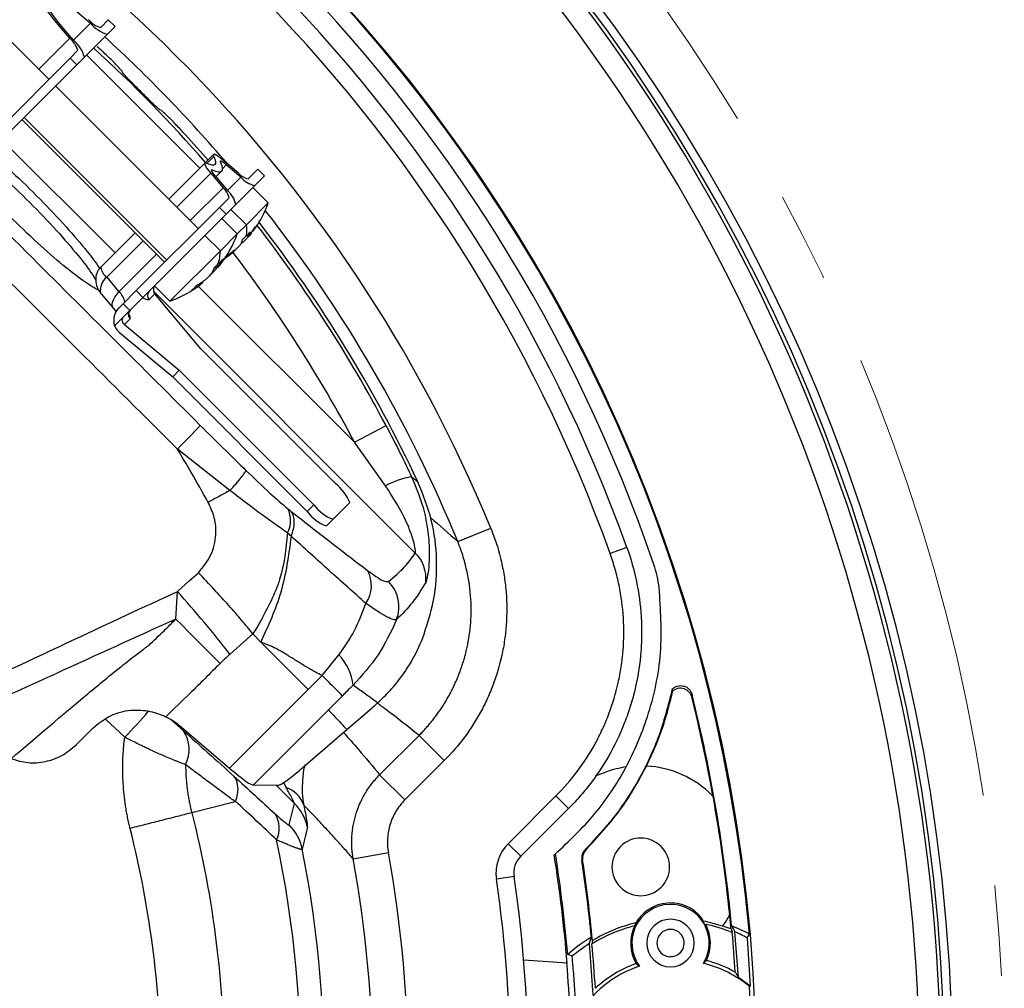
# Model space of a CAD drawing. Header units: millimetres. Extents: x 0 to 594, y 0 to 420.
# Tile 38 of 44: x 423 to 451, y 270 to 297. Entities that reach past the tile are written whole.
import ezdxf

# ---------------------------------------------------------------- set-up
doc = ezdxf.new("R2010")
doc.units = ezdxf.units.MM
doc.linetypes.add('CENTERX2', pattern=[20.32, 12.7, -2.54, 2.54, -2.54])
doc.layers.add('SLD-0', color=7, linetype='Continuous')

msp = doc.modelspace()

# ---------------------------------------------------------------- linework, layer by layer
at = {"color": 7, "linetype": 'Continuous', "lineweight": 25}
for p, q in [((424.946, 296.543), (425.423, 297.02)), ((425.711, 296.9), (425.924, 297.113)), ((425.9, 296.711), (426.113, 296.924)), ((426.113, 296.924), (425.924, 297.113)), ((424.259, 295.447), (422.859, 296.846)), ((425.9, 296.711), (425.255, 296.067)), ((423.978, 295.728), (424.846, 296.596)), ((424.854, 296.042), (425.066, 296.255)), ((425.042, 295.854), (425.255, 296.067)), ((428.49, 292.955), (425.316, 296.128)), ((422.52, 293.708), (424.854, 296.042)), ((422.708, 293.52), (425.042, 295.854)), ((425.042, 295.854), (424.854, 296.042)), ((426.317, 295.646), (426.323, 295.651)), ((428.446, 291.26), (424.447, 295.259)), ((427.383, 294.59), (427.378, 294.585)), ((423.504, 294.316), (427.503, 290.317)), ((423.567, 294.379), (427.566, 290.38)), ((428.092, 293.885), (428.719, 293.183)), ((426.115, 290.579), (422.941, 293.753)), ((428.874, 293.338), (428.628, 293.093)), ((428.628, 293.093), (427.621, 292.085)), ((428.881, 293.285), (428.682, 293.086)), ((429.231, 293.048), (429.121, 292.939)), ((429.562, 292.826), (429.154, 293.169)), ((429.638, 292.705), (429.231, 293.048)), ((428.797, 292.812), (427.845, 291.861)), ((428.797, 292.812), (429.14, 292.405)), ((428.849, 292.9), (428.821, 292.872)), ((428.942, 292.708), (429.1, 292.866)), ((430.111, 292.926), (429.843, 292.657)), ((430.111, 292.926), (430.3, 292.737)), ((428.918, 292.736), (429.261, 292.328)), ((429.261, 292.328), (429.638, 292.705)), ((430.3, 292.737), (430.031, 292.469)), ((428.221, 291.485), (429.14, 292.405)), ((430.031, 292.469), (429.498, 291.935)), ((430.408, 291.98), (429.975, 292.412)), ((429.309, 292.124), (429.041, 291.855)), ((429.498, 291.935), (429.229, 291.667)), ((430.408, 291.98), (429.795, 291.367)), ((429.041, 291.855), (426.707, 289.521)), ((429.229, 291.667), (426.895, 289.333)), ((429.041, 291.855), (429.229, 291.667)), ((429.362, 291.8), (429.795, 291.367)), ((429.538, 291.11), (429.106, 291.543)), ((426.678, 291.142), (425.711, 290.175)), ((429.538, 291.11), (429.066, 290.637)), ((429.795, 291.367), (429.538, 291.11)), ((426.903, 290.918), (425.879, 289.895)), ((428.633, 291.07), (429.066, 290.637)), ((429.675, 290.865), (429.659, 290.881)), ((429.811, 291.076), (429.857, 291.029)), ((429.819, 291.085), (429.857, 291.047)), ((426.223, 289.487), (427.278, 290.542)), ((429.066, 290.637), (427.653, 289.225)), ((429.372, 290.562), (429.359, 290.575)), ((429.473, 290.645), (429.46, 290.657)), ((428.913, 290.182), (428.953, 290.142)), ((428.953, 290.142), (428.991, 290.197)), ((428.961, 290.227), (429.008, 290.18)), ((428.98, 290.245), (429.018, 290.208)), ((425.879, 289.895), (426.223, 289.487)), ((428.583, 289.755), (428.566, 289.772)), ((426.337, 289.151), (426.707, 289.521)), ((426.707, 289.521), (426.895, 289.333)), ((434.528, 282.166), (427.196, 289.498)), ((427.22, 289.658), (427.653, 289.225)), ((428.446, 289.649), (432.823, 285.272)), ((428.503, 289.693), (428.483, 289.713)), ((425.724, 289.429), (426.067, 289.022)), ((426.893, 289.33), (426.525, 288.963)), ((427.229, 289.431), (427.068, 289.27)), ((428.516, 287.889), (427.229, 289.431)), ((426.067, 289.022), (426.147, 288.924)), ((426.22, 289.035), (426.337, 289.151)), ((426.525, 288.963), (426.337, 289.151)), ((426.362, 288.799), (426.525, 288.963)), ((426.362, 288.799), (426.099, 288.536)), ((426.535, 288.736), (426.374, 288.575)), ((426.238, 288.346), (427.729, 287.102)), ((426.374, 288.575), (427.915, 287.289)), ((432.287, 284.118), (428.516, 287.889)), ((427.915, 287.289), (427.729, 287.102)), ((427.915, 287.289), (431.687, 283.518)), ((427.729, 287.102), (431.5, 283.331)), ((432.823, 285.272), (433.707, 285.738)), ((429.334, 283.92), (427.859, 285.081)), ((433.695, 284.051), (432.823, 285.272)), ((431.5, 283.331), (431.687, 283.518)), ((432.224, 283.112), (432.693, 283.581)), ((432.224, 283.112), (432.037, 282.925)), ((435.716, 282.487), (436.641, 282.867)), ((440.458, 282.321), (439.987, 282.152)), ((427.817, 280.317), (427.861, 281.091)), ((430.195, 279.672), (429.978, 279.904)), ((431.527, 278.34), (430.195, 279.672)), ((431.918, 278.731), (432.389, 279.311)), ((431.526, 278.339), (431.918, 278.731)), ((429.322, 276.135), (431.526, 278.339)), ((432.484, 278.166), (432.091, 277.773)), ((441.729, 278.354), (441.728, 278.356)), ((432.091, 277.773), (429.98, 275.662)), ((432.605, 277.216), (433.317, 277.832)), ((426.384, 277.004), (425.846, 277.507)), ((427.688, 277.495), (428.029, 277.182)), ((427.921, 277.332), (429.322, 276.135)), ((425.02, 276.788), (425.493, 277.261)), ((431.46, 276.225), (432.605, 277.216)), ((433.528, 275.95), (434.632, 277.053)), ((434.632, 277.053), (435.337, 276.348)), ((435.337, 276.348), (434.234, 275.245)), ((433.528, 275.95), (434.234, 275.245)), ((439.58, 275.922), (439.876, 276.03)), ((430.671, 275.652), (429.98, 275.662)), ((431.14, 275.15), (430.636, 275.653)), ((430.905, 275.595), (430.84, 275.737)), ((429.484, 275.195), (428.263, 274.885)), ((437.13, 274.019), (438.468, 275.358)), ((438.821, 275.004), (438.468, 275.358)), ((438.821, 275.004), (437.483, 273.666)), ((437.483, 273.666), (437.13, 274.019)), ((432.79, 273.591), (433.773, 273.769)), ((438.421, 273.704), (438.454, 273.733)), ((439.329, 273.896), (439.295, 273.862)), ((439.295, 273.862), (439.31, 273.846)), ((439.31, 273.846), (439.344, 273.881)), ((439.344, 273.881), (439.329, 273.896)), ((439.215, 273.559), (439.194, 273.555)), ((437.295, 273.098), (436.8, 273.025)), ((442.55, 271.945), (442.621, 271.768)), ((442.621, 271.768), (442.728, 271.504)), ((442.665, 271.759), (442.744, 271.463)), ((443.584, 270.27), (443.481, 271.547)), ((443.825, 271.381), (443.916, 270.029)), ((439.404, 271.217), (439.503, 269.785)), ((438.781, 270.673), (437.565, 270.758)), ((442.6, 270.664), (442.684, 270.747)), ((440.72, 270.661), (440.811, 270.586)), ((443.916, 270.029), (443.584, 270.27))]:
    msp.add_line(p, q, dxfattribs=at)
at = {"color": 7, "linetype": 'Continuous', "lineweight": 25, "flags": 128}
for points in [[(424.846, 296.596), (424.603, 296.878), (424.387, 297.142), (424.205, 297.383), (424.058, 297.595), (423.95, 297.775), (423.884, 297.919), (423.861, 298.023), (423.88, 298.086)], [(424.946, 296.543), (424.725, 296.8), (424.53, 297.04), (424.363, 297.259), (424.23, 297.452), (424.132, 297.615), (424.072, 297.746), (424.051, 297.841), (424.069, 297.898)], [(424.069, 297.898), (424.126, 297.916), (424.221, 297.894), (424.351, 297.834), (424.515, 297.736), (424.708, 297.603), (424.927, 297.437), (425.167, 297.241), (425.423, 297.02)], [(429.154, 293.169), (429.082, 293.228), (429.018, 293.276), (428.963, 293.312), (428.92, 293.334), (428.89, 293.343), (428.873, 293.337), (428.87, 293.318), (428.881, 293.285)], [(428.682, 293.086), (428.649, 293.097), (428.629, 293.094), (428.624, 293.077), (428.632, 293.046), (428.655, 293.003), (428.69, 292.948), (428.738, 292.884), (428.797, 292.812)], [(428.881, 293.285), (428.913, 293.204), (428.93, 293.138), (428.929, 293.088), (428.912, 293.055), (428.878, 293.037), (428.828, 293.037), (428.763, 293.053), (428.682, 293.086)], [(429.067, 293.118), (429.102, 293.029), (429.12, 292.957), (429.119, 292.903), (429.1, 292.866), (429.064, 292.847), (429.009, 292.847), (428.937, 292.864), (428.849, 292.9)], [(429.231, 293.048), (429.187, 293.084), (429.149, 293.112), (429.116, 293.134), (429.09, 293.147), (429.072, 293.152), (429.062, 293.149), (429.06, 293.137), (429.067, 293.118)], [(428.849, 292.9), (428.829, 292.907), (428.817, 292.905), (428.814, 292.895), (428.819, 292.876), (428.833, 292.85), (428.854, 292.818), (428.883, 292.779), (428.918, 292.736)], [(425.724, 289.429), (425.719, 289.436), (425.708, 289.452)], [(426.067, 289.022), (426.062, 289.028), (426.039, 289.075), (426.033, 289.132), (426.042, 289.197), (426.066, 289.268), (426.106, 289.342), (426.159, 289.416), (426.223, 289.487)], [(427.861, 281.091), (428.19, 281.385), (428.449, 281.616)], [(427.817, 280.317), (427.994, 280.14), (428.166, 279.967), (428.333, 279.798), (428.494, 279.636), (428.648, 279.482), (428.794, 279.335), (428.93, 279.198), (429.056, 279.071)], [(429.978, 279.904), (429.618, 279.583), (429.335, 279.332)], [(443.375, 271.629), (443.394, 271.572), (443.408, 271.528)], [(443.391, 271.716), (443.441, 271.622), (443.481, 271.547)], [(439.404, 271.217), (439.436, 271.318), (439.461, 271.396)], [(439.492, 271.303), (439.484, 271.251), (439.478, 271.21)], [(443.825, 271.381), (443.861, 271.44), (443.89, 271.486)], [(438.925, 270.864), (438.854, 270.894), (438.797, 270.917)], [(443.894, 270.018), (443.906, 270.024), (443.916, 270.029)]]:
    msp.add_lwpolyline(points, dxfattribs=at)
at = {"color": 7, "linetype": 'Continuous', "lineweight": 25}
for centre, radius, start, end in [((399.255, 267.522), 50.1, 358.0379, 84.0946), ((399.255, 267.522), 50.333, 357.925, 84.0027), ((399.255, 267.522), 44.835, 0.8777, 86.493), ((399.255, 267.522), 44.811, 5.0746, 84.9254), ((399.255, 267.522), 44.333, 18.8479, 71.1518), ((399.255, 267.522), 43.78, 19.7563, 70.2437), ((399.255, 267.522), 43.28, 19.7563, 70.2437), ((399.255, 267.522), 40.412, 22.315, 67.685), ((399.255, 267.522), 50, 358.0867, 45), ((399.255, 267.522), 49.4, 358.3836, 45), ((425.881, 297.536), 0.658, 219.1031, 255.0302), ((426.138, 297.601), 0.921, 219.1031, 255.0302), ((399.255, 267.522), 39.413, 40.4419, 47.616), ((424.431, 296.085), 0.658, 14.9698, 50.8969), ((424.365, 295.829), 0.921, 14.9698, 50.8969), ((399.314, 267.582), 38.891, 41.0351, 47.6512), ((429.943, 293.142), 0.495, 219.6467, 258.2931), ((430.172, 293.147), 0.693, 219.6467, 258.2931), ((428.825, 292.023), 0.495, 11.7069, 50.3533), ((428.819, 291.795), 0.693, 11.7069, 50.3533), ((427.447, 293.055), 3.15, 327.7413, 340.0436), ((399.255, 267.522), 39.413, 22.315, 37.9727), ((427.447, 293.055), 3.15, 323.5748, 327.7413), ((399.314, 267.582), 38.987, 25.1612, 37.7275), ((426.578, 292.185), 3.15, 322.0454, 340.0436), ((428.908, 291.221), 0.899, 349.4546, 9.3496), ((399.314, 267.582), 38.891, 27.8301, 37.6744), ((427.877, 290.662), 1.189, 340.2689, 358.8198), ((427.447, 293.055), 3.15, 303.7465, 308.2797), ((399.314, 267.582), 37.891, 27.8301, 37.4003), ((426.198, 290.277), 0.498, 191.8386, 230.2216), ((426.15, 289.536), 0.45, 127.0618, 190.7192), ((425.907, 289.106), 0.495, 11.7069, 50.3533), ((427.185, 289.388), 0.166, 135.2815, 225.2788), ((426.578, 292.185), 3.15, 289.9564, 308.038), ((427.056, 289.519), 0.249, 229.1163, 272.7335), ((426.57, 288.686), 0.495, 135.1173, 197.5612), ((426.312, 288.758), 0.223, 354.5639, 43.5863), ((426.651, 288.854), 0.166, 135.2815, 225.2788), ((414.221, 298.904), 19.419, 314.6153, 317.3434), ((434.814, 282.028), 2.312, 99.735, 118.9418), ((431.506, 283.106), 1.278, 21.8041, 52.3496), ((430.294, 283.076), 0.74, 332.0722, 26.8804), ((432.698, 284.298), 1.278, 217.6504, 248.1959), ((432.511, 284.111), 1.278, 217.6504, 248.1959), ((433.826, 281.456), 0.999, 353.6471, 45.3294), ((438.056, 280.768), 3.333, 7.3863, 18.8479), ((432.413, 281.253), 0.884, 325.6583, 28.7974), ((433.067, 280.661), 1.003, 338.8716, 44.9732), ((402.032, 257.958), 34.674, 38.056, 41.8497), ((431.327, 278.305), 1.463, 6.1044, 43.4503), ((399.255, 267.522), 44.335, 5.4284, 13.9313), ((399.255, 267.522), 44.311, 10.1779, 13.8411), ((419.001, 284.38), 10.437, 315.0281, 320.4886), ((427.25, 276.656), 0.94, 333.3338, 34.0055), ((440.846, 273.368), 2.833, 45, 86.7191), ((440.846, 273.368), 2.833, 98.3374, 110.0247), ((430.653, 274.845), 0.791, 18.8973, 71.4617), ((440.846, 273.368), 2.833, 44.3705, 45), ((430.202, 274.206), 1.33, 12.3584, 45.1912), ((399.255, 267.522), 44.313, 5.8271, 10.1729), ((429.94, 274.451), 0.773, 335.1178, 31.8223), ((430.056, 273.6), 1.331, 11.3323, 45.182), ((399.255, 267.522), 32.074, 345.7575, 11.8814), ((437.954, 273.194), 1.167, 135, 188.3381), ((440.846, 273.368), 0.808, 45, 225), ((399.255, 267.522), 32.726, 345.8462, 11.1696), ((399.255, 267.522), 35.079, 349.7423, 10.2577), ((399.255, 267.522), 39.688, 4.9063, 9.0027), ((439.548, 273.609), 0.358, 135, 188.59), ((439.548, 273.609), 0.336, 135, 188.59), ((440.846, 273.368), 0.808, 225, 45), ((399.255, 267.522), 34.08, 349.7423, 10.2577), ((437.954, 273.194), 0.667, 135, 188.3381), ((399.255, 267.522), 39.652, 4.5568, 8.9688), ((399.255, 267.522), 40.392, 5.5034, 8.59), ((399.255, 267.522), 40.414, 5.3674, 8.59), ((399.255, 267.522), 37.947, 351.6619, 8.3381), ((399.255, 267.522), 38.447, 351.6619, 8.3381), ((441.679, 271.234), 1.124, 39.2156, 149.628), ((441.679, 271.234), 1.083, 29.5438, 216.7434), ((441.755, 267.522), 4.406, 103.7327, 120.907), ((441.679, 271.234), 0.667, 315, 135), ((441.755, 267.522), 4.406, 71.6731, 79.089), ((440.846, 273.368), 2.833, 324.0675, 331.6295), ((399.255, 267.522), 44.311, 5.318, 5.8221), ((441.755, 267.522), 4.333, 104.4669, 121.6902), ((441.679, 271.234), 1.117, 154.307, 210.8324), ((441.679, 271.234), 0.667, 135, 315), ((441.679, 271.234), 0.383, 45, 225), ((441.679, 271.234), 0.383, 277.3096, 45), ((441.679, 271.234), 1.083, 328.2566, 14.445), ((441.679, 271.234), 1.117, 334.1676, 28.0367), ((441.755, 267.522), 4.333, 67.5646, 77.8768), ((441.755, 267.522), 4.415, 68.4736, 71.6374), ((441.755, 267.522), 4.502, 61.6908, 68.6881), ((399.255, 267.522), 44.335, 3.7424, 5.1833), ((441.755, 267.522), 4.379, 61.7884, 66.7846), ((441.755, 267.522), 4.502, 120.6329, 131.0652), ((441.755, 267.522), 4.379, 122.4742, 130.2528), ((399.255, 267.522), 40.392, 3.4674, 5.2376), ((441.679, 271.234), 0.383, 225, 267.6904), ((441.841, 267.522), 3.333, 91.9475, 93.0525), ((441.841, 267.522), 3.333, 60.243, 75.3438), ((399.255, 267.522), 39.647, 0.4117, 4.5578), ((441.841, 267.522), 3.232, 108.5858, 148.8007), ((441.841, 267.522), 3.333, 109.6562, 132.8712), ((441.841, 267.522), 3.232, 50.553, 76.4142), ((399.255, 267.522), 44.709, 1.1917, 3.2002)]:
    msp.add_arc(centre, radius, start, end, dxfattribs=at)
for points, knots in [([(417.478, 296.77), (419.532, 294.708), (423.201, 291.028), (426.882, 287.359), (428.502, 285.746)], [0, 0, 0, 0, 0.560004, 1, 1, 1, 1]), ([(426.323, 295.651), (426.315, 295.664), (426.3, 295.692), (426.141, 295.86), (425.906, 296.092), (425.714, 296.271), (425.617, 296.36)], [0, 0, 0, 0, 0.250002, 0.499778, 0.749442, 1, 1, 1, 1]), ([(427.859, 285.081), (426.016, 286.919), (422.329, 290.596), (418.652, 294.283), (416.813, 296.127)], [0, 0, 0, 0, 0.499994, 1, 1, 1, 1]), ([(427.378, 294.585), (427.368, 294.591), (427.347, 294.602), (427.221, 294.72), (427.043, 294.894), (426.834, 295.101), (426.626, 295.31), (426.453, 295.488), (426.334, 295.615), (426.323, 295.635), (426.317, 295.646)], [0, 0, 0, 0, 0.125058, 0.250005, 0.374897, 0.499786, 0.624725, 0.749768, 0.874839, 1, 1, 1, 1]), ([(428.092, 293.885), (428.003, 293.981), (427.825, 294.173), (427.592, 294.408), (427.424, 294.567), (427.397, 294.583), (427.383, 294.59)], [0, 0, 0, 0, 0.249997, 0.499769, 0.749437, 1, 1, 1, 1]), ([(422.57, 293.414), (422.754, 293.258), (423.18, 292.9), (423.922, 292.186), (424.672, 291.402), (425.261, 290.714), (425.591, 290.292), (425.678, 290.148), (425.682, 290.141)], [0, 0, 0, 0, 0.165482, 0.381417, 0.597352, 0.802594, 0.989213, 1, 1, 1, 1]), ([(425.654, 289.54), (425.647, 289.543), (425.559, 289.573), (425.263, 289.764), (424.733, 290.16), (424.03, 290.766), (423.244, 291.515), (422.507, 292.291), (422.012, 292.854), (421.835, 293.092), (421.801, 293.137)], [0, 0, 0, 0, 0.011662, 0.142395, 0.291085, 0.454612, 0.626659, 0.798706, 0.962234, 1, 1, 1, 1]), ([(422.371, 293.23), (422.559, 293.072), (422.986, 292.712), (423.732, 291.996), (424.48, 291.213), (425.075, 290.519), (425.437, 290.05), (425.542, 289.869), (425.571, 289.819)], [0, 0, 0, 0, 0.157986, 0.361349, 0.564711, 0.758002, 0.933756, 1, 1, 1, 1]), ([(429.899, 291.17), (429.88, 291.148), (429.845, 291.11), (429.808, 291.073), (429.792, 291.057)], [0, 0, 0, 0, 0.559989, 1, 1, 1, 1]), ([(429.94, 291.13), (429.932, 291.12), (429.917, 291.1), (429.891, 291.069), (429.865, 291.04), (429.853, 291.031), (429.852, 291.035), (429.855, 291.043), (429.857, 291.047)], [0, 0, 0, 0, 0.1305739, 0.2575118, 0.4997567, 0.7422105, 0.8692788, 1, 1, 1, 1]), ([(429.857, 291.047), (429.867, 291.068), (429.884, 291.107), (429.895, 291.151), (429.899, 291.17)], [0, 0, 0, 0, 0.559957, 1, 1, 1, 1]), ([(429.858, 291.047), (429.893, 291.095), (429.957, 291.179), (430.013, 291.269), (430.038, 291.309)], [0, 0, 0, 0, 0.559957, 1, 1, 1, 1]), ([(429.636, 290.826), (429.634, 290.821), (429.628, 290.811), (429.608, 290.786), (429.572, 290.746), (429.525, 290.703), (429.485, 290.668), (429.465, 290.652), (429.454, 290.644)], [0, 0, 0, 0, 0.1305739, 0.2575118, 0.4997567, 0.7422105, 0.8692788, 1, 1, 1, 1]), ([(429.678, 290.949), (429.672, 290.925), (429.662, 290.881), (429.644, 290.843), (429.636, 290.826)], [0, 0, 0, 0, 0.559957, 1, 1, 1, 1]), ([(429.675, 290.865), (429.68, 290.868), (429.69, 290.874), (429.716, 290.894), (429.755, 290.93), (429.799, 290.977), (429.833, 291.017), (429.849, 291.037), (429.858, 291.047)], [0, 0, 0, 0, 0.130574, 0.257512, 0.499757, 0.74221, 0.869279, 1, 1, 1, 1]), ([(429.792, 291.057), (429.771, 291.036), (429.734, 291), (429.695, 290.965), (429.678, 290.949)], [0, 0, 0, 0, 0.559989, 1, 1, 1, 1]), ([(429.11, 290.381), (429.161, 290.413), (429.25, 290.47), (429.335, 290.533), (429.372, 290.562)], [0, 0, 0, 0, 0.559957, 1, 1, 1, 1]), ([(429.454, 290.644), (429.407, 290.609), (429.323, 290.545), (429.233, 290.489), (429.193, 290.464)], [0, 0, 0, 0, 0.559957, 1, 1, 1, 1]), ([(429.372, 290.562), (429.382, 290.569), (429.401, 290.585), (429.433, 290.611), (429.461, 290.636), (429.471, 290.648), (429.468, 290.648), (429.468, 290.648)], [0, 0, 0, 0, 0.169335, 0.333954, 0.64811, 0.962537, 1, 1, 1, 1]), ([(429.095, 290.366), (429.077, 290.346), (429.045, 290.31), (429.011, 290.276), (428.996, 290.261)], [0, 0, 0, 0, 0.559989, 1, 1, 1, 1]), ([(429.018, 290.208), (429.034, 290.236), (429.063, 290.286), (429.085, 290.341), (429.095, 290.366)], [0, 0, 0, 0, 0.559957, 1, 1, 1, 1]), ([(425.711, 290.175), (425.688, 290.15), (425.643, 290.099), (425.583, 289.98), (425.558, 289.818), (425.597, 289.653), (425.656, 289.53), (425.691, 289.477), (425.709, 289.451)], [0, 0, 0, 0, 0.125099, 0.251529, 0.508585, 0.763865, 0.885699, 1, 1, 1, 1]), ([(428.814, 290.003), (428.81, 289.997), (428.801, 289.985), (428.776, 289.954), (428.736, 289.911), (428.689, 289.866), (428.649, 289.833), (428.63, 289.818), (428.621, 289.81)], [0, 0, 0, 0, 0.130574, 0.257512, 0.499757, 0.74221, 0.869279, 1, 1, 1, 1]), ([(428.76, 289.949), (428.766, 289.954), (428.778, 289.962), (428.809, 289.987), (428.852, 290.027), (428.897, 290.074), (428.93, 290.114), (428.945, 290.133), (428.953, 290.142)], [0, 0, 0, 0, 0.1305739, 0.2575118, 0.4997567, 0.7422105, 0.8692788, 1, 1, 1, 1]), ([(428.891, 290.162), (428.878, 290.131), (428.856, 290.075), (428.827, 290.025), (428.814, 290.003)], [0, 0, 0, 0, 0.559957, 1, 1, 1, 1]), ([(428.996, 290.261), (428.977, 290.242), (428.942, 290.208), (428.906, 290.176), (428.891, 290.162)], [0, 0, 0, 0, 0.559989, 1, 1, 1, 1]), ([(429.07, 290.26), (429.063, 290.251), (429.049, 290.233), (429.027, 290.205), (429.008, 290.183), (429.004, 290.181), (429.008, 290.192), (429.015, 290.202), (429.018, 290.208)], [0, 0, 0, 0, 0.130574, 0.257512, 0.499757, 0.74221, 0.869279, 1, 1, 1, 1]), ([(428.621, 289.81), (428.576, 289.778), (428.497, 289.72), (428.413, 289.669), (428.376, 289.647)], [0, 0, 0, 0, 0.559957, 1, 1, 1, 1]), ([(428.503, 289.693), (428.512, 289.7), (428.53, 289.714), (428.558, 289.736), (428.579, 289.754), (428.578, 289.755), (428.578, 289.756)], [0, 0, 0, 0, 0.195676, 0.385903, 0.748928, 1, 1, 1, 1]), ([(427.223, 289.655), (427.218, 289.65), (427.203, 289.631), (427.19, 289.59), (427.185, 289.534), (427.197, 289.477), (427.218, 289.446), (427.229, 289.431)], [0, 0, 0, 0, 0.076127, 0.273914, 0.488672, 0.750175, 1, 1, 1, 1]), ([(428.258, 289.529), (428.305, 289.558), (428.39, 289.609), (428.468, 289.667), (428.503, 289.693)], [0, 0, 0, 0, 0.559957, 1, 1, 1, 1]), ([(428.376, 289.647), (428.356, 289.623), (428.319, 289.581), (428.277, 289.545), (428.258, 289.529)], [0, 0, 0, 0, 0.559956, 1, 1, 1, 1]), ([(426.493, 288.862), (426.493, 288.86), (426.494, 288.856), (426.489, 288.886), (426.505, 288.939), (426.527, 288.964), (426.533, 288.971)], [0, 0, 0, 0, 0.1562867, 0.5043977, 0.8668081, 1, 1, 1, 1]), ([(426.374, 288.575), (426.357, 288.593), (426.325, 288.627), (426.312, 288.694), (426.326, 288.755), (426.35, 288.785), (426.362, 288.799)], [0, 0, 0, 0, 0.2913175, 0.5904472, 0.8074608, 1, 1, 1, 1]), ([(426.099, 288.536), (426.118, 288.496), (426.153, 288.425), (426.212, 288.37), (426.238, 288.346)], [0, 0, 0, 0, 0.5560621, 1, 1, 1, 1]), ([(428.502, 285.746), (428.74, 285.509), (429.166, 285.086), (429.594, 284.667), (429.782, 284.483)], [0, 0, 0, 0, 0.55998, 1, 1, 1, 1]), ([(433.707, 285.738), (433.845, 285.473), (434.092, 284.999), (434.322, 284.518), (434.423, 284.306)], [0, 0, 0, 0, 0.559967, 1, 1, 1, 1]), ([(428.723, 283.587), (428.567, 283.869), (428.288, 284.373), (427.99, 284.865), (427.859, 285.081)], [0, 0, 0, 0, 0.560741, 1, 1, 1, 1]), ([(429.334, 283.92), (429.394, 283.985), (429.515, 284.119), (429.657, 284.288), (429.755, 284.42), (429.773, 284.462), (429.782, 284.483)], [0, 0, 0, 0, 0.244741, 0.5, 0.755259, 1, 1, 1, 1]), ([(429.782, 284.483), (430.01, 284.262), (430.416, 283.868), (430.79, 283.55), (430.954, 283.41)], [0, 0, 0, 0, 0.560872, 1, 1, 1, 1]), ([(434.423, 284.306), (434.542, 284.02), (434.778, 283.446), (434.904, 282.692), (434.927, 282.133), (434.907, 281.762), (434.862, 281.465), (434.833, 281.385), (434.819, 281.345)], [0, 0, 0, 0, 0.25013, 0.499668, 0.626336, 0.750477, 0.87551, 1, 1, 1, 1]), ([(434.423, 284.306), (434.457, 284.279), (434.517, 284.229), (434.576, 284.18), (434.603, 284.158)], [0, 0, 0, 0, 0.559813, 1, 1, 1, 1]), ([(429.334, 283.92), (429.233, 283.865), (429.032, 283.756), (428.825, 283.643), (428.723, 283.587)], [0, 0, 0, 0, 0.503975, 1, 1, 1, 1]), ([(430.948, 282.729), (430.68, 282.917), (430.173, 283.272), (429.603, 283.712), (429.334, 283.92)], [0, 0, 0, 0, 0.527537, 1, 1, 1, 1]), ([(434.528, 282.166), (434.53, 282.177), (434.534, 282.199), (434.523, 282.305), (434.465, 282.571), (434.232, 283.209), (433.91, 283.714), (433.695, 284.051)], [0, 0, 0, 0, 0.061963, 0.126153, 0.250654, 0.500266, 1, 1, 1, 1]), ([(434.728, 279.762), (434.847, 280.119), (435.088, 280.834), (435.157, 281.97), (435.024, 283.103), (434.743, 283.806), (434.603, 284.158)], [0, 0, 0, 0, 0.24898, 0.499241, 0.748884, 1, 1, 1, 1]), ([(428.449, 281.616), (428.577, 281.772), (428.832, 282.083), (428.965, 282.64), (428.921, 283.158), (428.789, 283.444), (428.723, 283.587)], [0, 0, 0, 0, 0.2810095, 0.5603126, 0.7801144, 1, 1, 1, 1]), ([(430.954, 283.41), (430.973, 283.396), (431.005, 283.369), (431.037, 283.343), (431.052, 283.332)], [0, 0, 0, 0, 0.5599998, 1, 1, 1, 1]), ([(431.049, 282.636), (431.073, 282.703), (431.121, 282.838), (431.141, 283.03), (431.123, 283.202), (431.075, 283.289), (431.052, 283.332)], [0, 0, 0, 0, 0.246502, 0.499963, 0.753443, 1, 1, 1, 1]), ([(431.052, 283.332), (431.457, 283.014), (432.182, 282.445), (432.88, 281.913), (433.188, 281.679)], [0, 0, 0, 0, 0.559787, 1, 1, 1, 1]), ([(434.951, 283.162), (434.951, 283.161), (435.213, 282.942), (435.465, 282.714), (435.716, 282.487)], [0, 0, 0, 0, 0.001212, 1, 1, 1, 1]), ([(436.641, 282.867), (436.753, 282.593), (436.845, 282.312), (436.951, 281.882), (436.981, 281.737), (437.03, 281.447), (437.05, 281.302), (437.091, 280.866), (437.098, 280.574), (437.076, 280.134), (437.063, 279.987), (437.026, 279.694), (437.003, 279.548), (436.916, 279.118), (436.838, 278.837), (436.69, 278.423), (436.636, 278.287), (436.516, 278.018), (436.451, 277.885), (436.243, 277.495), (436.086, 277.249), (435.738, 276.78), (435.547, 276.558), (435.337, 276.348)], [0, 0, 0, 0, 0.125, 0.125, 0.1875, 0.1875, 0.25, 0.25, 0.375, 0.375, 0.4375, 0.4375, 0.5, 0.5, 0.625, 0.625, 0.6875, 0.6875, 0.75, 0.75, 0.875, 0.875, 1, 1, 1, 1]), ([(430.948, 282.729), (430.901, 282.285), (430.808, 281.411), (430.393, 280.637), (430.189, 280.255)], [0, 0, 0, 0, 0.507373, 1, 1, 1, 1]), ([(431.048, 282.636), (430.976, 282.105), (430.834, 281.056), (430.406, 280.13), (430.195, 279.672)], [0, 0, 0, 0, 0.506444, 1, 1, 1, 1]), ([(431.049, 282.636), (431.032, 282.651), (430.999, 282.682), (430.965, 282.713), (430.948, 282.729)], [0, 0, 0, 0, 0.499683, 1, 1, 1, 1]), ([(433.143, 280.754), (432.803, 281.057), (432.125, 281.663), (431.407, 282.311), (431.049, 282.636)], [0, 0, 0, 0, 0.5003116, 1, 1, 1, 1]), ([(434.632, 277.053), (434.664, 277.085), (434.727, 277.149), (434.818, 277.249), (434.907, 277.351), (434.994, 277.456), (435.079, 277.565), (435.161, 277.676), (435.24, 277.79), (435.316, 277.906), (435.389, 278.025), (435.46, 278.147), (435.526, 278.27), (435.59, 278.396), (435.65, 278.524), (435.706, 278.654), (435.759, 278.785), (435.808, 278.918), (435.854, 279.053), (435.895, 279.188), (435.933, 279.325), (435.966, 279.463), (436.011, 279.67), (436.057, 279.951), (436.09, 280.312), (436.096, 280.684), (436.078, 280.997), (436.049, 281.248), (436.02, 281.439), (435.981, 281.637), (435.933, 281.843), (435.873, 282.054), (435.802, 282.271), (435.745, 282.414), (435.716, 282.487)], [0, 0, 0, 0, 0.02286, 0.045863, 0.069001, 0.092268, 0.115656, 0.139157, 0.162762, 0.186465, 0.210255, 0.234124, 0.258064, 0.282065, 0.306117, 0.330212, 0.354341, 0.378492, 0.402658, 0.426828, 0.450992, 0.475142, 0.499267, 0.558962, 0.620623, 0.684069, 0.749089, 0.780347, 0.813246, 0.847728, 0.883726, 0.921162, 0.959951, 1, 1, 1, 1]), ([(440.458, 282.321), (440.57, 282.008), (440.659, 281.691), (440.792, 281.048), (440.835, 280.723), (440.867, 280.229), (440.871, 280.063), (440.869, 279.731), (440.862, 279.566), (440.823, 279.075), (440.774, 278.75), (440.667, 278.27), (440.626, 278.11), (440.531, 277.793), (440.478, 277.635), (440.303, 277.171), (440.165, 276.873), (439.85, 276.298), (439.672, 276.021), (439.374, 275.624), (439.27, 275.494), (439.052, 275.243), (438.939, 275.122), (438.821, 275.004)], [0, 0, 0, 0, 0.125, 0.125, 0.25, 0.25, 0.3125, 0.3125, 0.375, 0.375, 0.5, 0.5, 0.5625, 0.5625, 0.625, 0.625, 0.75, 0.75, 0.875, 0.875, 0.9375, 0.9375, 1, 1, 1, 1]), ([(433.777, 281.37), (433.934, 281.501), (434.215, 281.736), (434.433, 282.035), (434.528, 282.166)], [0, 0, 0, 0, 0.559992, 1, 1, 1, 1]), ([(438.468, 275.358), (438.905, 275.794), (439.27, 276.282), (439.639, 276.953), (439.709, 277.091), (439.838, 277.37), (439.897, 277.512), (440.059, 277.94), (440.146, 278.232), (440.246, 278.678), (440.274, 278.828), (440.32, 279.132), (440.338, 279.286), (440.374, 279.745), (440.377, 280.05), (440.339, 280.658), (440.299, 280.961), (440.206, 281.413), (440.17, 281.563), (440.086, 281.86), (440.039, 282.007), (439.987, 282.152)], [0, 0, 0, 0, 0.25, 0.25, 0.3125, 0.3125, 0.375, 0.375, 0.5, 0.5, 0.5625, 0.5625, 0.625, 0.625, 0.75, 0.75, 0.875, 0.875, 0.9375, 0.9375, 1, 1, 1, 1]), ([(429.978, 279.904), (429.875, 280.028), (429.677, 280.267), (429.305, 280.692), (428.897, 281.143), (428.6, 281.456), (428.449, 281.616)], [0, 0, 0, 0, 0.260436, 0.500832, 0.74508, 1, 1, 1, 1]), ([(433.188, 281.679), (433.35, 281.562), (433.641, 281.353), (433.735, 281.365), (433.777, 281.37)], [0, 0, 0, 0, 0.559617, 1, 1, 1, 1]), ([(434.819, 281.345), (434.702, 281.152), (434.468, 280.765), (434.158, 280.455), (434.003, 280.299)], [0, 0, 0, 0, 0.500217, 1, 1, 1, 1]), ([(438.454, 273.733), (438.836, 274.092), (439.595, 274.808), (440.461, 276.122), (441.111, 277.641), (441.482, 279.364), (441.402, 280.586), (441.362, 281.196)], [0, 0, 0, 0, 0.188213, 0.374168, 0.561097, 0.780784, 1, 1, 1, 1]), ([(421.342, 278.043), (422.558, 278.613), (424.73, 279.631), (426.904, 280.645), (427.861, 281.091)], [0, 0, 0, 0, 0.5599998, 1, 1, 1, 1]), ([(432.389, 279.311), (432.543, 279.533), (432.855, 279.982), (433.046, 280.495), (433.143, 280.754)], [0, 0, 0, 0, 0.493999, 1, 1, 1, 1]), ([(434.003, 280.299), (433.975, 280.295), (433.92, 280.286), (433.733, 280.372), (433.479, 280.522), (433.255, 280.677), (433.143, 280.754)], [0, 0, 0, 0, 0.249156, 0.499634, 0.748849, 1, 1, 1, 1]), ([(427.817, 280.317), (426.696, 279.805), (424.694, 278.892), (422.689, 277.984), (421.807, 277.585)], [0, 0, 0, 0, 0.560001, 1, 1, 1, 1]), ([(427.056, 279.578), (427.2, 279.713), (427.458, 279.956), (427.708, 280.207), (427.817, 280.317)], [0, 0, 0, 0, 0.559991, 1, 1, 1, 1]), ([(430.189, 280.255), (430.155, 280.195), (430.086, 280.076), (430.014, 279.961), (429.978, 279.904)], [0, 0, 0, 0, 0.505776, 1, 1, 1, 1]), ([(434.003, 280.299), (433.846, 279.961), (433.532, 279.285), (433.032, 278.735), (432.782, 278.46)], [0, 0, 0, 0, 0.501461, 1, 1, 1, 1]), ([(423.201, 276.402), (423.915, 277.012), (424.94, 277.886), (426.118, 278.858), (426.642, 279.268), (426.873, 279.443), (426.985, 279.526), (427.034, 279.562), (427.056, 279.578)], [0, 0, 0, 0, 0.564082, 0.809695, 0.916664, 0.963423, 0.983925, 1, 1, 1, 1]), ([(431.918, 278.731), (431.854, 278.763), (431.713, 278.833), (431.484, 278.966), (431.233, 279.124), (431.002, 279.268), (430.857, 279.358), (430.798, 279.393), (430.788, 279.399), (430.783, 279.402), (430.769, 279.41), (430.717, 279.439), (430.533, 279.541), (430.343, 279.615), (430.195, 279.672)], [0, 0, 0, 0, 0.108913, 0.238772, 0.406096, 0.565437, 0.656723, 0.668912, 0.671295, 0.674226, 0.678673, 0.696313, 0.764506, 1, 1, 1, 1]), ([(433.472, 277.967), (433.588, 278.076), (433.82, 278.294), (434.166, 278.722), (434.483, 279.212), (434.646, 279.578), (434.728, 279.762)], [0, 0, 0, 0, 0.249497, 0.499745, 0.748538, 1, 1, 1, 1]), ([(429.335, 279.332), (429.282, 279.284), (429.187, 279.199), (429.096, 279.11), (429.056, 279.071)], [0, 0, 0, 0, 0.559973, 1, 1, 1, 1]), ([(429.056, 279.071), (428.775, 278.79), (428.274, 278.288), (427.764, 277.796), (427.539, 277.579)], [0, 0, 0, 0, 0.559993, 1, 1, 1, 1]), ([(432.782, 278.46), (432.726, 278.406), (432.627, 278.309), (432.527, 278.209), (432.484, 278.166)], [0, 0, 0, 0, 0.559904, 1, 1, 1, 1]), ([(433.472, 277.967), (433.344, 278.06), (433.115, 278.226), (432.884, 278.389), (432.782, 278.46)], [0, 0, 0, 0, 0.560816, 1, 1, 1, 1]), ([(441.729, 278.354), (441.751, 278.373), (441.796, 278.411), (441.879, 278.443), (441.966, 278.453), (442.054, 278.441), (442.135, 278.406), (442.204, 278.351), (442.258, 278.28), (442.276, 278.224), (442.286, 278.196)], [0, 0, 0, 0, 0.124821, 0.249889, 0.374677, 0.499955, 0.624991, 0.749632, 0.874438, 1, 1, 1, 1]), ([(441.728, 278.356), (441.61, 277.892), (441.374, 276.961), (440.781, 275.757), (440.099, 274.725), (439.586, 274.173), (439.329, 273.896)], [0, 0, 0, 0, 0.279041, 0.560172, 0.779507, 1, 1, 1, 1]), ([(441.011, 276.196), (441.184, 276.578), (441.492, 277.258), (441.666, 277.984), (441.742, 278.302)], [0, 0, 0, 0, 0.561403, 1, 1, 1, 1]), ([(442.279, 278.123), (442.27, 278.149), (442.253, 278.203), (442.202, 278.272), (442.137, 278.326), (442.061, 278.363), (441.977, 278.379), (441.893, 278.374), (441.811, 278.349), (441.765, 278.316), (441.742, 278.3)], [0, 0, 0, 0, 0.124849, 0.249994, 0.375137, 0.499976, 0.624834, 0.749982, 0.875125, 1, 1, 1, 1]), ([(442.286, 278.196), (442.284, 278.182), (442.282, 278.157), (442.28, 278.133), (442.279, 278.123)], [0, 0, 0, 0, 0.56, 1, 1, 1, 1]), ([(433.317, 277.832), (433.345, 277.856), (433.395, 277.9), (433.448, 277.947), (433.472, 277.967)], [0, 0, 0, 0, 0.5600267, 1, 1, 1, 1]), ([(434.632, 277.053), (434.326, 277.298), (433.942, 277.605), (433.544, 277.899), (433.463, 277.959)], [0, 0, 0, 0, 0.796079, 1, 1, 1, 1]), ([(425.493, 277.261), (425.652, 277.39), (425.97, 277.646), (426.56, 277.787), (427.121, 277.75), (427.4, 277.636), (427.539, 277.579)], [0, 0, 0, 0, 0.249714, 0.499436, 0.749288, 1, 1, 1, 1]), ([(427.539, 277.579), (427.615, 277.54), (427.752, 277.468), (427.869, 277.374), (427.921, 277.332)], [0, 0, 0, 0, 0.558805, 1, 1, 1, 1]), ([(432.091, 277.773), (432.188, 277.67), (432.36, 277.485), (432.53, 277.298), (432.605, 277.216)], [0, 0, 0, 0, 0.560128, 1, 1, 1, 1]), ([(428.029, 277.182), (428.258, 276.979), (428.49, 276.772), (428.963, 276.348), (429.205, 276.129), (429.454, 275.902)], [0, 0, 0, 0, 0.5, 0.5, 1, 1, 1, 1]), ([(432.516, 277.139), (432.658, 276.979), (433.003, 276.59), (433.334, 276.187), (433.528, 275.95)], [0, 0, 0, 0, 0.411364, 1, 1, 1, 1]), ([(423.201, 276.402), (423.359, 276.356), (423.676, 276.262), (424.166, 276.305), (424.636, 276.466), (424.892, 276.68), (425.02, 276.788)], [0, 0, 0, 0, 0.249446, 0.49947, 0.74923, 1, 1, 1, 1]), ([(426.535, 274.447), (426.523, 274.496), (426.498, 274.597), (426.465, 274.753), (426.435, 274.914), (426.399, 275.131), (426.365, 275.399), (426.34, 275.699), (426.329, 275.98), (426.328, 276.24), (426.337, 276.498), (426.355, 276.753), (426.375, 276.92), (426.384, 277.004)], [0, 0, 0, 0, 0.059467, 0.121093, 0.184889, 0.250869, 0.376434, 0.499731, 0.601864, 0.703114, 0.803318, 0.902324, 1, 1, 1, 1]), ([(428.09, 276.234), (428.069, 276.242), (428.026, 276.258), (427.957, 276.285), (427.884, 276.314), (427.804, 276.345), (427.69, 276.392), (427.525, 276.461), (427.361, 276.533), (427.207, 276.602), (427.092, 276.655), (426.963, 276.716), (426.831, 276.779), (426.689, 276.849), (426.532, 276.927), (426.432, 276.979), (426.384, 277.004)], [0, 0, 0, 0, 0.0458848, 0.0938131, 0.1437919, 0.1958226, 0.2499003, 0.3617294, 0.5003167, 0.5362896, 0.6247428, 0.6931993, 0.7490211, 0.8399601, 0.9236225, 1, 1, 1, 1]), ([(428.09, 276.234), (428.091, 276.191), (428.092, 276.103), (428.097, 275.971), (428.106, 275.838), (428.117, 275.705), (428.133, 275.57), (428.151, 275.435), (428.173, 275.299), (428.199, 275.161), (428.229, 275.023), (428.251, 274.932), (428.263, 274.885)], [0, 0, 0, 0, 0.096007, 0.192768, 0.290322, 0.388709, 0.487974, 0.588182, 0.689413, 0.791741, 0.895242, 1, 1, 1, 1]), ([(429.484, 275.195), (429.438, 275.229), (429.346, 275.298), (429.206, 275.401), (429.064, 275.507), (428.919, 275.614), (428.709, 275.77), (428.431, 275.978), (428.206, 276.147), (428.09, 276.234)], [0, 0, 0, 0, 0.09413, 0.191106, 0.291028, 0.39398, 0.500039, 0.741387, 1, 1, 1, 1]), ([(430.671, 275.652), (430.703, 275.661), (430.766, 275.68), (431.007, 275.844), (431.288, 276.081), (431.46, 276.225)], [0, 0, 0, 0, 0.278527, 0.5614004, 1, 1, 1, 1]), ([(431.44, 276.241), (431.439, 276.237), (431.391, 276.089), (431.365, 275.812), (431.351, 275.426), (431.385, 275.212), (431.402, 275.101)], [0, 0, 0, 0, 0.007595, 0.320748, 0.650082, 1, 1, 1, 1]), ([(439.344, 273.881), (439.706, 274.277), (440.351, 274.985), (440.807, 275.826), (441.008, 276.196)], [0, 0, 0, 0, 0.559808, 1, 1, 1, 1]), ([(429.322, 276.135), (429.503, 275.985), (429.827, 275.717), (429.933, 275.679), (429.98, 275.662)], [0, 0, 0, 0, 0.559866, 1, 1, 1, 1]), ([(432.79, 273.591), (432.784, 273.623), (432.773, 273.686), (432.762, 273.781), (432.753, 273.875), (432.748, 273.968), (432.747, 274.059), (432.748, 274.149), (432.752, 274.237), (432.759, 274.323), (432.769, 274.407), (432.781, 274.488), (432.795, 274.568), (432.811, 274.645), (432.829, 274.72), (432.848, 274.792), (432.88, 274.899), (432.93, 275.04), (433.005, 275.213), (433.091, 275.378), (433.187, 275.535), (433.293, 275.683), (433.406, 275.822), (433.488, 275.908), (433.528, 275.95)], [0, 0, 0, 0, 0.0376947, 0.0749096, 0.111606, 0.147747, 0.1832978, 0.2182258, 0.2525006, 0.2860943, 0.318981, 0.3511373, 0.3825419, 0.413176, 0.4430226, 0.4720669, 0.5002963, 0.5738684, 0.6469887, 0.7194807, 0.7911774, 0.8619225, 0.931573, 1, 1, 1, 1]), ([(429.495, 275.205), (429.542, 275.344), (429.565, 275.484), (429.551, 275.726), (429.514, 275.828), (429.454, 275.902)], [0, 0, 0, 0, 0.5, 0.5, 1, 1, 1, 1]), ([(431.14, 275.15), (431.139, 275.151), (431.138, 275.154), (431.135, 275.163), (431.13, 275.174), (431.123, 275.189), (431.115, 275.206), (431.104, 275.227), (431.092, 275.25), (431.078, 275.277), (431.063, 275.306), (431.046, 275.339), (431.027, 275.374), (431.006, 275.413), (430.983, 275.454), (430.959, 275.498), (430.933, 275.546), (430.914, 275.579), (430.905, 275.595)], [0, 0, 0, 0, 0.043426, 0.087848, 0.13374, 0.181528, 0.231593, 0.284264, 0.339826, 0.39852, 0.460553, 0.526096, 0.595299, 0.668287, 0.745165, 0.826027, 0.910949, 1, 1, 1, 1]), ([(431.402, 275.101), (431.418, 275.022), (431.433, 274.947), (431.459, 274.809), (431.47, 274.745), (431.488, 274.636), (431.494, 274.591), (431.502, 274.523), (431.503, 274.499), (431.502, 274.49)], [0, 0, 0, 0, 0.25, 0.25, 0.5, 0.5, 0.75, 0.75, 1, 1, 1, 1]), ([(432.79, 273.591), (432.712, 273.68), (432.558, 273.856), (432.325, 274.116), (432.094, 274.371), (431.863, 274.619), (431.633, 274.863), (431.479, 275.022), (431.402, 275.101)], [0, 0, 0, 0, 0.1719318, 0.3417575, 0.5094771, 0.6750906, 0.8385982, 1, 1, 1, 1]), ([(434.234, 275.245), (434.138, 275.149), (434.056, 275.044), (433.952, 274.872), (433.921, 274.813), (433.866, 274.69), (433.842, 274.627), (433.802, 274.5), (433.786, 274.436), (433.762, 274.304), (433.754, 274.237), (433.741, 274.035), (433.749, 273.902), (433.773, 273.769)], [0, 0, 0, 0, 0.25, 0.25, 0.375, 0.375, 0.5, 0.5, 0.625, 0.625, 0.75, 0.75, 1, 1, 1, 1]), ([(428.263, 274.885), (428.157, 274.858), (428.037, 274.828), (427.776, 274.762), (427.634, 274.726), (427.335, 274.65), (427.178, 274.61), (426.858, 274.529), (426.696, 274.488), (426.535, 274.447)], [0, 0, 0, 0, 0.25, 0.25, 0.5, 0.5, 0.75, 0.75, 1, 1, 1, 1]), ([(428.263, 274.885), (428.873, 272.482), (429.182, 270.002), (429.182, 265.042), (428.873, 262.563), (428.263, 260.159)], [0, 0, 0, 0, 0.5, 0.5, 1, 1, 1, 1]), ([(430.597, 274.859), (430.649, 274.812), (430.699, 274.767), (430.791, 274.687), (430.834, 274.65), (430.889, 274.606), (430.905, 274.593), (430.935, 274.571), (430.948, 274.561), (430.98, 274.541), (430.992, 274.537), (430.994, 274.544)], [0, 0, 0, 0, 0.25, 0.25, 0.5, 0.5, 0.625, 0.625, 0.75, 0.75, 1, 1, 1, 1]), ([(426.531, 260.584), (426.568, 260.732), (426.605, 260.879), (426.675, 261.172), (426.775, 261.612), (426.983, 262.633), (427.117, 263.5), (427.33, 265.228), (427.399, 266.372), (427.4, 268.66), (427.331, 269.804), (427.048, 272.108), (426.834, 273.267), (426.535, 274.447)], [0, 0, 0, 0, 0.03125, 0.03125, 0.0625, 0.125, 0.25, 0.25, 0.5, 0.5, 0.75, 0.75, 1, 1, 1, 1]), ([(431.361, 273.862), (431.36, 273.861), (431.358, 273.858), (431.351, 273.857), (431.341, 273.857), (431.328, 273.859), (431.312, 273.862), (431.293, 273.867), (431.271, 273.873), (431.247, 273.881), (431.219, 273.89), (431.188, 273.901), (431.142, 273.917), (431.077, 273.942), (430.986, 273.979), (430.883, 274.022), (430.769, 274.07), (430.684, 274.107), (430.642, 274.126)], [0, 0, 0, 0, 0.045027, 0.090063, 0.135134, 0.180269, 0.225494, 0.270837, 0.316324, 0.361982, 0.407836, 0.453912, 0.500235, 0.596374, 0.694246, 0.794034, 0.895902, 1, 1, 1, 1]), ([(440.709, 271.802), (440.701, 271.787), (440.688, 271.758), (440.677, 271.73), (440.672, 271.718)], [0, 0, 0, 0, 0.560003, 1, 1, 1, 1]), ([(439.042, 269.18), (439.032, 269.369), (439.012, 269.757), (438.973, 270.314), (438.941, 270.679), (438.925, 270.864)], [0, 0, 0, 0, 0.319634, 0.654905, 1, 1, 1, 1]), ([(443.495, 270.416), (443.512, 270.389), (443.541, 270.342), (443.571, 270.292), (443.584, 270.27)], [0, 0, 0, 0, 0.56, 1, 1, 1, 1])]:
    msp.add_open_spline(points, degree=3, knots=knots, dxfattribs=at)
for points in [[(431.918, 278.731), (432.068, 278.582), (432.367, 278.282), (432.445, 278.205), (432.484, 278.166)], [(429.454, 275.902), (429.838, 275.551), (430.219, 275.203), (430.597, 274.859)], [(429.495, 275.205), (429.493, 275.199), (429.488, 275.196), (429.484, 275.195)], [(430.642, 274.126), (430.262, 274.482), (429.88, 274.841), (429.495, 275.205)], [(430.994, 274.544), (431.045, 274.746), (431.094, 274.948), (431.14, 275.15)], [(431.502, 274.49), (431.457, 274.279), (431.41, 274.069), (431.361, 273.862)]]:
    msp.add_open_spline(points, degree=3, dxfattribs=at)
at = {"layer": 'SLD-0', "color": 7, "linetype": 'CENTERX2', "lineweight": 18}
msp.add_circle((399.255, 267.522), 51.779, dxfattribs=at)

doc.saveas('drawing.dxf')
